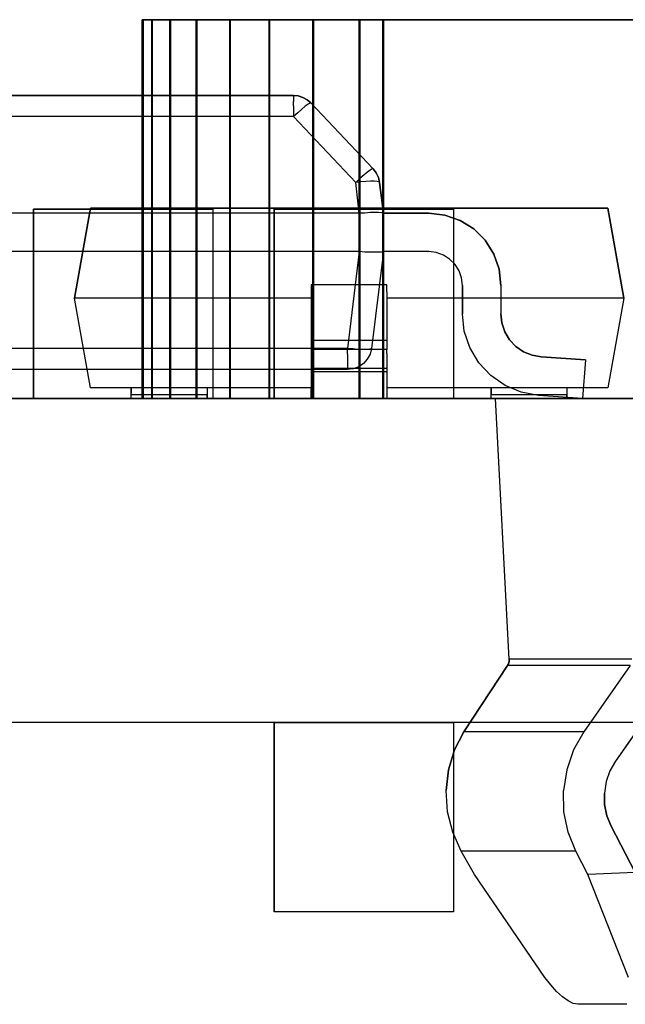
# Model space of a CAD drawing. Header units: inches. Extents: x 0 to 297, y -210 to 0.
# Tile 13 of 82: x 110.45 to 112.05, y -178.54 to -175.94. Entities that reach past the tile are written whole.
import ezdxf

# ---------------------------------------------------------------- set-up
doc = ezdxf.new("R2010")
doc.units = ezdxf.units.IN
doc.header["$MEASUREMENT"] = 0

msp = doc.modelspace()

# ---------------------------------------------------------------- linework, layer by layer
at = {"color": 18, "true_color": 0x000000}
for p, q in [((110.7757, -176.9401), (110.7757, -175.9401)), ((110.7757, -175.9401), (110.7997, -175.9401)), ((110.7757, -175.9401), (110.7757, -176.9401)), ((110.7997, -175.9401), (110.7757, -175.9401)), ((110.7778, -176.9401), (110.7778, -175.9401)), ((110.7778, -175.9401), (110.8018, -175.9401)), ((110.7778, -175.9401), (110.7778, -176.9401)), ((110.8018, -175.9401), (110.7778, -175.9401)), ((110.7997, -175.9401), (110.8477, -175.9401)), ((110.7997, -175.9401), (110.7997, -176.9401)), ((110.8477, -175.9401), (110.7997, -175.9401)), ((110.8018, -175.9401), (110.8498, -175.9401)), ((110.8018, -175.9401), (110.8018, -176.9401)), ((110.8498, -175.9401), (110.8018, -175.9401)), ((110.8477, -175.9401), (110.9172, -175.9401)), ((110.8477, -175.9401), (110.8477, -176.9401)), ((110.9172, -175.9401), (110.8477, -175.9401)), ((110.8498, -175.9401), (110.9193, -175.9401)), ((110.8498, -175.9401), (110.8498, -176.9401)), ((110.9193, -175.9401), (110.8498, -175.9401)), ((110.9172, -175.9401), (111.0057, -175.9401)), ((110.9172, -175.9401), (110.9172, -176.9401)), ((111.0057, -175.9401), (110.9172, -175.9401)), ((110.9193, -175.9401), (111.0078, -175.9401)), ((110.9193, -175.9401), (110.9193, -176.9401)), ((111.0078, -175.9401), (110.9193, -175.9401)), ((111.0057, -175.9401), (111.1097, -175.9401)), ((111.0057, -175.9401), (111.0057, -176.9401)), ((111.1097, -175.9401), (111.0057, -175.9401)), ((111.0078, -175.9401), (111.1118, -175.9401)), ((111.0078, -175.9401), (111.0078, -176.9401)), ((111.1118, -175.9401), (111.0078, -175.9401)), ((111.1097, -175.9401), (111.2252, -175.9401)), ((111.1097, -175.9401), (111.1097, -176.9401)), ((111.2252, -175.9401), (111.1097, -175.9401)), ((111.1118, -175.9401), (111.2273, -175.9401)), ((111.1118, -175.9401), (111.1118, -176.9401)), ((111.2273, -175.9401), (111.1118, -175.9401)), ((111.2252, -175.9401), (111.3477, -175.9401)), ((111.2252, -175.9401), (111.2252, -176.9401)), ((111.3477, -175.9401), (111.2252, -175.9401)), ((111.2273, -175.9401), (111.3498, -175.9401)), ((111.2273, -175.9401), (111.2273, -176.9401)), ((111.3498, -175.9401), (111.2273, -175.9401)), ((111.3477, -175.9401), (111.4102, -175.9401)), ((111.3477, -175.9401), (111.3477, -176.9401)), ((111.4102, -175.9401), (111.3477, -175.9401)), ((111.3498, -175.9401), (111.4123, -175.9401)), ((111.3498, -175.9401), (111.3498, -176.9401)), ((111.4123, -175.9401), (111.3498, -175.9401)), ((111.4102, -175.9401), (112.6402, -175.9401)), ((112.6402, -175.9401), (111.4102, -175.9401)), ((111.4102, -175.9401), (111.4102, -176.9401)), ((111.4123, -175.9401), (112.6423, -175.9401)), ((112.6423, -175.9401), (111.4123, -175.9401)), ((111.4123, -175.9401), (111.4123, -176.9401)), ((109.5506, -176.1401), (111.1746, -176.1401)), ((111.1746, -176.1401), (109.5506, -176.1401)), ((111.1746, -176.1401), (111.1876, -176.1411)), ((111.1876, -176.1411), (111.1746, -176.1401)), ((111.1746, -176.1416), (111.1746, -176.1401)), ((111.1746, -176.1416), (111.1746, -176.1471)), ((111.1746, -176.1471), (111.1746, -176.1561)), ((111.1876, -176.1411), (111.1996, -176.1451)), ((111.1996, -176.1451), (111.1876, -176.1411)), ((111.1996, -176.1451), (111.2111, -176.1516)), ((111.2111, -176.1516), (111.1996, -176.1451)), ((111.1746, -176.1671), (111.1746, -176.1561)), ((111.1746, -176.1671), (111.1746, -176.1811)), ((111.2061, -176.1686), (111.1966, -176.1761)), ((111.2136, -176.1631), (111.2061, -176.1686)), ((111.2111, -176.1516), (111.2206, -176.1596)), ((111.2206, -176.1596), (111.2111, -176.1516)), ((111.2186, -176.1601), (111.2136, -176.1631)), ((111.2206, -176.1596), (111.2186, -176.1601)), ((111.2206, -176.1596), (111.3851, -176.3336)), ((111.3851, -176.3336), (111.2206, -176.1596)), ((111.1746, -176.1956), (109.5506, -176.1956)), ((111.1746, -176.1811), (111.1746, -176.1956)), ((111.1861, -176.1856), (111.1746, -176.1956)), ((111.3391, -176.3696), (111.1746, -176.1956)), ((111.1966, -176.1761), (111.1861, -176.1856)), ((111.3611, -176.3501), (111.3501, -176.3591)), ((111.3701, -176.3426), (111.3611, -176.3501)), ((111.3776, -176.3371), (111.3701, -176.3426)), ((111.3826, -176.3341), (111.3776, -176.3371)), ((111.3851, -176.3336), (111.3826, -176.3341)), ((111.3851, -176.3336), (111.3931, -176.3446)), ((111.3931, -176.3446), (111.3851, -176.3336)), ((111.3931, -176.3446), (111.3991, -176.3566)), ((111.3991, -176.3566), (111.3931, -176.3446)), ((111.3991, -176.3566), (111.4021, -176.3696)), ((111.4021, -176.3696), (111.3991, -176.3566)), ((111.3501, -176.3591), (111.3391, -176.3696)), ((111.3526, -176.3681), (111.3391, -176.3696)), ((111.3486, -176.4511), (111.3391, -176.3696)), ((111.3661, -176.3671), (111.3526, -176.3681)), ((111.3781, -176.3666), (111.3661, -176.3671)), ((111.3881, -176.3666), (111.3781, -176.3666)), ((111.3956, -176.3671), (111.3881, -176.3666)), ((111.4001, -176.3681), (111.3956, -176.3671)), ((111.4021, -176.3696), (111.4001, -176.3681)), ((111.4021, -176.3696), (111.4121, -176.4511)), ((111.4121, -176.4511), (111.4021, -176.3696)), ((111.3486, -176.4511), (109.5196, -176.4511)), ((110.4882, -176.9401), (110.4882, -176.4401)), ((110.4882, -176.4401), (110.9622, -176.4401)), ((110.4882, -176.4401), (110.4882, -176.9401)), ((110.9622, -176.4401), (110.4882, -176.4401)), ((110.5966, -176.6751), (110.6386, -176.4376)), ((110.6386, -176.4376), (110.5966, -176.6751)), ((110.6386, -176.4376), (112.0046, -176.4376)), ((112.0046, -176.4376), (110.6386, -176.4376)), ((110.9622, -176.4401), (110.9622, -176.9401)), ((110.9622, -176.4401), (110.9622, -176.9401)), ((111.1236, -176.9401), (111.1236, -176.4401)), ((111.1236, -176.4401), (111.5976, -176.4401)), ((111.1236, -176.4401), (111.1236, -176.9401)), ((111.5976, -176.4401), (111.1236, -176.4401)), ((111.3631, -176.4506), (111.3486, -176.4511)), ((111.3486, -176.5526), (111.3486, -176.4511)), ((111.3771, -176.4496), (111.3631, -176.4506)), ((111.3896, -176.4496), (111.3771, -176.4496)), ((111.3996, -176.4496), (111.3896, -176.4496)), ((111.4071, -176.4501), (111.3996, -176.4496)), ((111.4106, -176.4506), (111.4071, -176.4501)), ((111.4121, -176.4511), (111.4106, -176.4506)), ((111.4121, -176.4511), (111.5321, -176.4511)), ((111.4121, -176.4511), (111.4121, -176.5526)), ((111.4121, -176.4511), (111.4121, -176.4511)), ((111.4121, -176.4511), (111.4121, -176.4511)), ((111.5321, -176.4511), (111.4121, -176.4511)), ((111.5321, -176.4511), (111.5741, -176.4561)), ((111.5741, -176.4561), (111.5321, -176.4511)), ((111.5741, -176.4561), (111.6146, -176.4701)), ((111.6146, -176.4701), (111.5741, -176.4561)), ((111.5976, -176.4401), (111.5976, -176.9401)), ((111.5976, -176.4401), (111.5976, -176.9401)), ((112.0046, -176.4376), (112.0466, -176.6751)), ((112.0466, -176.6751), (112.0046, -176.4376)), ((111.6146, -176.4701), (111.6506, -176.4926)), ((111.6506, -176.4926), (111.6146, -176.4701)), ((111.4121, -176.5046), (111.4121, -176.5526)), ((111.6506, -176.4926), (111.6806, -176.5226)), ((111.6806, -176.5226), (111.6506, -176.4926)), ((111.6806, -176.5226), (111.7036, -176.5591)), ((111.7036, -176.5591), (111.6806, -176.5226)), ((111.3486, -176.5526), (109.5196, -176.5526)), ((111.3486, -176.5526), (111.3176, -176.8081)), ((111.3631, -176.5536), (111.3486, -176.5526)), ((111.3776, -176.5541), (111.3631, -176.5536)), ((111.3901, -176.5541), (111.3776, -176.5541)), ((111.4121, -176.5526), (111.3806, -176.8081)), ((111.4121, -176.5526), (111.3806, -176.8081)), ((111.4001, -176.5541), (111.3901, -176.5541)), ((111.4071, -176.5541), (111.4001, -176.5541)), ((111.4106, -176.5531), (111.4071, -176.5541)), ((111.4121, -176.5526), (111.4106, -176.5531)), ((111.5321, -176.5526), (111.4121, -176.5526)), ((111.4121, -176.5526), (111.4121, -176.5526)), ((111.4121, -176.5526), (111.4121, -176.5526)), ((111.4121, -176.5526), (111.4121, -176.5526)), ((111.5321, -176.5526), (111.4121, -176.5526)), ((111.5516, -176.5551), (111.5321, -176.5526)), ((111.5516, -176.5551), (111.5321, -176.5526)), ((111.5706, -176.5616), (111.5516, -176.5551)), ((111.5706, -176.5616), (111.5516, -176.5551)), ((111.5871, -176.5721), (111.5706, -176.5616)), ((111.5871, -176.5721), (111.5706, -176.5616)), ((111.7036, -176.5591), (111.7176, -176.5991)), ((111.7176, -176.5991), (111.7036, -176.5591)), ((111.6016, -176.5861), (111.5871, -176.5721)), ((111.6016, -176.5861), (111.5871, -176.5721)), ((111.6121, -176.6031), (111.6016, -176.5861)), ((111.6121, -176.6031), (111.6016, -176.5861)), ((111.6186, -176.6216), (111.6121, -176.6031)), ((111.6186, -176.6216), (111.6121, -176.6031)), ((111.7176, -176.5991), (111.7226, -176.6416)), ((111.7226, -176.6416), (111.7176, -176.5991)), ((111.2216, -176.6401), (111.2216, -176.6591)), ((111.4216, -176.6401), (111.2216, -176.6401)), ((111.4216, -176.6591), (111.4216, -176.6401)), ((111.6206, -176.6416), (111.6186, -176.6216)), ((111.6206, -176.6416), (111.6186, -176.6216)), ((111.6206, -176.7166), (111.6206, -176.6416)), ((111.6206, -176.6416), (111.6206, -176.7166)), ((111.7226, -176.6416), (111.7226, -176.7166)), ((111.7226, -176.6416), (111.7226, -176.7166)), ((111.2216, -176.6591), (111.2216, -176.6851)), ((111.4216, -176.6591), (111.4216, -176.6851)), ((110.6386, -176.9126), (110.5966, -176.6751)), ((110.6386, -176.9126), (110.5966, -176.6751)), ((111.2216, -176.6751), (110.5966, -176.6751)), ((111.2216, -176.6851), (111.2216, -176.7161)), ((112.0466, -176.6751), (111.4216, -176.6751)), ((111.4216, -176.6851), (111.4216, -176.7161)), ((112.0466, -176.6751), (112.0046, -176.9126)), ((112.0466, -176.6751), (112.0046, -176.9126)), ((111.2216, -176.7161), (111.2216, -176.7506)), ((111.4216, -176.7161), (111.4216, -176.7506)), ((111.6256, -176.7626), (111.6206, -176.7166)), ((111.6256, -176.7626), (111.6206, -176.7166)), ((111.7226, -176.7166), (111.7251, -176.7406)), ((111.7251, -176.7406), (111.7226, -176.7166)), ((111.7251, -176.7406), (111.7326, -176.7641)), ((111.7326, -176.7641), (111.7251, -176.7406)), ((111.2216, -176.7506), (111.2216, -176.7871)), ((111.4216, -176.7506), (111.4216, -176.7871)), ((111.6401, -176.8061), (111.6256, -176.7626)), ((111.6401, -176.8061), (111.6256, -176.7626)), ((111.7326, -176.7641), (111.7451, -176.7851)), ((111.7451, -176.7851), (111.7326, -176.7641)), ((111.2216, -176.7871), (111.2216, -176.8111)), ((111.4216, -176.7871), (111.2216, -176.7871)), ((111.4216, -176.7871), (111.4216, -176.8111)), ((111.7451, -176.7851), (111.7621, -176.8031)), ((111.7621, -176.8031), (111.7451, -176.7851)), ((111.3176, -176.8081), (109.5506, -176.8081)), ((111.2216, -176.8111), (111.2216, -176.8216)), ((111.4216, -176.8111), (111.2216, -176.8111)), ((111.2216, -176.8216), (111.2216, -176.8316)), ((111.3316, -176.8096), (111.3176, -176.8081)), ((111.3176, -176.8231), (111.3176, -176.8081)), ((111.3176, -176.8231), (111.3176, -176.8366)), ((111.3446, -176.8106), (111.3316, -176.8096)), ((111.3566, -176.8111), (111.3446, -176.8106)), ((111.3666, -176.8111), (111.3566, -176.8111)), ((111.3741, -176.8106), (111.3666, -176.8111)), ((111.3771, -176.8231), (111.3696, -176.8366)), ((111.3771, -176.8231), (111.3696, -176.8366)), ((111.3786, -176.8096), (111.3741, -176.8106)), ((111.3806, -176.8081), (111.3771, -176.8231)), ((111.3806, -176.8081), (111.3771, -176.8231)), ((111.3806, -176.8081), (111.3786, -176.8096)), ((111.4216, -176.8216), (111.4216, -176.8111)), ((111.4216, -176.8216), (111.4216, -176.8316)), ((111.6641, -176.8461), (111.6401, -176.8061)), ((111.6641, -176.8461), (111.6401, -176.8061)), ((111.7621, -176.8031), (111.7821, -176.8171)), ((111.7821, -176.8171), (111.7621, -176.8031)), ((111.7821, -176.8171), (111.8046, -176.8261)), ((111.8046, -176.8261), (111.7821, -176.8171)), ((111.2216, -176.8316), (111.2216, -176.8411)), ((111.2216, -176.8411), (111.2216, -176.8491)), ((111.2216, -176.8491), (111.2216, -176.8551)), ((111.3176, -176.8366), (111.3176, -176.8481)), ((111.3176, -176.8481), (111.3176, -176.8566)), ((111.3596, -176.8481), (111.3471, -176.8566)), ((111.3596, -176.8481), (111.3471, -176.8566)), ((111.3696, -176.8366), (111.3596, -176.8481)), ((111.3696, -176.8366), (111.3596, -176.8481)), ((111.4216, -176.8316), (111.4216, -176.8411)), ((111.4216, -176.8411), (111.4216, -176.8491)), ((111.4216, -176.8491), (111.4216, -176.8551)), ((111.6956, -176.8796), (111.6641, -176.8461)), ((111.6956, -176.8796), (111.6641, -176.8461)), ((111.8046, -176.8261), (111.8286, -176.8306)), ((111.8286, -176.8306), (111.8046, -176.8261)), ((111.8286, -176.8306), (111.9456, -176.8386)), ((111.9456, -176.8386), (111.8286, -176.8306)), ((111.9456, -176.8386), (111.9381, -176.9401)), ((111.9456, -176.8386), (111.9381, -176.9401)), ((111.3176, -176.8641), (109.5506, -176.8641)), ((111.3176, -176.8641), (109.5506, -176.8641)), ((111.2216, -176.8551), (111.2216, -176.8591)), ((111.2216, -176.8591), (111.2216, -176.8611)), ((111.2216, -176.8611), (111.2216, -176.8701)), ((111.4216, -176.8611), (111.2216, -176.8611)), ((111.4216, -176.8701), (111.2216, -176.8701)), ((111.2216, -176.8701), (111.2216, -176.9401)), ((111.3176, -176.8566), (111.3176, -176.8621)), ((111.3326, -176.8621), (111.3176, -176.8641)), ((111.3326, -176.8621), (111.3176, -176.8641)), ((111.3176, -176.8621), (111.3176, -176.8641)), ((111.3471, -176.8566), (111.3326, -176.8621)), ((111.3471, -176.8566), (111.3326, -176.8621)), ((111.4216, -176.8551), (111.4216, -176.8591)), ((111.4216, -176.8591), (111.4216, -176.8611)), ((111.4216, -176.8611), (111.4216, -176.8701)), ((111.4216, -176.8701), (111.4216, -176.9401)), ((111.7336, -176.9061), (111.6956, -176.8796)), ((111.7336, -176.9061), (111.6956, -176.8796)), ((110.7466, -176.9126), (110.6386, -176.9126)), ((111.2216, -176.9126), (110.6386, -176.9126)), ((110.7466, -176.9266), (110.7466, -176.9126)), ((110.7466, -176.9126), (110.7466, -176.9161)), ((110.7466, -176.9161), (110.7466, -176.9266)), ((110.7466, -176.9311), (110.7466, -176.9266)), ((110.7466, -176.9311), (110.7466, -176.9266)), ((111.2216, -176.9126), (110.9466, -176.9126)), ((110.9466, -176.9126), (110.9466, -176.9311)), ((110.9466, -176.9126), (110.9466, -176.9161)), ((110.9466, -176.9161), (110.9466, -176.9266)), ((110.9466, -176.9266), (110.9466, -176.9311)), ((111.2216, -176.9401), (111.2216, -176.9126)), ((111.6966, -176.9126), (111.4216, -176.9126)), ((111.4216, -176.9126), (111.4216, -176.9401)), ((112.0046, -176.9126), (111.4216, -176.9126)), ((111.6966, -176.9311), (111.6966, -176.9126)), ((111.6966, -176.9126), (111.6966, -176.9161)), ((111.6966, -176.9161), (111.6966, -176.9266)), ((111.6966, -176.9266), (111.6966, -176.9311)), ((111.7761, -176.9236), (111.7336, -176.9061)), ((111.7761, -176.9236), (111.7336, -176.9061)), ((111.8216, -176.9321), (111.7761, -176.9236)), ((111.8216, -176.9321), (111.7761, -176.9236)), ((112.0046, -176.9126), (111.8966, -176.9126)), ((111.8966, -176.9126), (111.8966, -176.9311)), ((111.8966, -176.9126), (111.8966, -176.9161)), ((111.8966, -176.9161), (111.8966, -176.9266)), ((111.8966, -176.9266), (111.8966, -176.9311)), ((82.2458, -176.9401), (183.8458, -176.9401)), ((111.7083, -176.9401), (109.0283, -176.9401)), ((113.9058, -176.9401), (110.4158, -176.9401)), ((110.9622, -176.9401), (110.4882, -176.9401)), ((110.9622, -176.9401), (110.4882, -176.9401)), ((110.7466, -176.9401), (110.7466, -176.9311)), ((110.7466, -176.9401), (110.7466, -176.9311)), ((110.9466, -176.9311), (110.7466, -176.9311)), ((110.9466, -176.9401), (110.7466, -176.9401)), ((110.9466, -176.9401), (110.7466, -176.9401)), ((110.7997, -176.9401), (110.7757, -176.9401)), ((110.7997, -176.9401), (110.7757, -176.9401)), ((110.8018, -176.9401), (110.7778, -176.9401)), ((110.8018, -176.9401), (110.7778, -176.9401)), ((110.8477, -176.9401), (110.7997, -176.9401)), ((110.8477, -176.9401), (110.7997, -176.9401)), ((110.8498, -176.9401), (110.8018, -176.9401)), ((110.8498, -176.9401), (110.8018, -176.9401)), ((110.9172, -176.9401), (110.8477, -176.9401)), ((110.9172, -176.9401), (110.8477, -176.9401)), ((110.9193, -176.9401), (110.8498, -176.9401)), ((110.9193, -176.9401), (110.8498, -176.9401)), ((111.0057, -176.9401), (110.9172, -176.9401)), ((111.0057, -176.9401), (110.9172, -176.9401)), ((111.0078, -176.9401), (110.9193, -176.9401)), ((111.0078, -176.9401), (110.9193, -176.9401)), ((110.9466, -176.9311), (110.9466, -176.9401)), ((110.9466, -176.9401), (110.9466, -176.9311)), ((111.1097, -176.9401), (111.0057, -176.9401)), ((111.1097, -176.9401), (111.0057, -176.9401)), ((111.1118, -176.9401), (111.0078, -176.9401)), ((111.1118, -176.9401), (111.0078, -176.9401)), ((111.2252, -176.9401), (111.1097, -176.9401)), ((111.2252, -176.9401), (111.1097, -176.9401)), ((111.2273, -176.9401), (111.1118, -176.9401)), ((111.2273, -176.9401), (111.1118, -176.9401)), ((111.5976, -176.9401), (111.1236, -176.9401)), ((111.5976, -176.9401), (111.1236, -176.9401)), ((111.4216, -176.9401), (111.2216, -176.9401)), ((111.4216, -176.9401), (111.2216, -176.9401)), ((111.3477, -176.9401), (111.2252, -176.9401)), ((111.3477, -176.9401), (111.2252, -176.9401)), ((111.3498, -176.9401), (111.2273, -176.9401)), ((111.3498, -176.9401), (111.2273, -176.9401)), ((111.4102, -176.9401), (111.3477, -176.9401)), ((111.4102, -176.9401), (111.3477, -176.9401)), ((111.4123, -176.9401), (111.3498, -176.9401)), ((111.4123, -176.9401), (111.3498, -176.9401)), ((112.6402, -176.9401), (111.4102, -176.9401)), ((112.6402, -176.9401), (111.4102, -176.9401)), ((112.6423, -176.9401), (111.4123, -176.9401)), ((112.6423, -176.9401), (111.4123, -176.9401)), ((111.6966, -176.9401), (111.6966, -176.9311)), ((111.6966, -176.9401), (111.6966, -176.9311)), ((111.8966, -176.9311), (111.6966, -176.9311)), ((111.8966, -176.9401), (111.6966, -176.9401)), ((111.8966, -176.9401), (111.6966, -176.9401)), ((111.7443, -177.6291), (111.7083, -176.9401)), ((111.7443, -177.6291), (111.7083, -176.9401)), ((111.9381, -176.9401), (111.8216, -176.9321)), ((111.9381, -176.9401), (111.8216, -176.9321)), ((111.8966, -176.9311), (111.8966, -176.9401)), ((111.8966, -176.9401), (111.8966, -176.9311)), ((111.7438, -177.6351), (111.7443, -177.6291)), ((111.7443, -177.6291), (111.7438, -177.6351)), ((112.0683, -177.6291), (111.7443, -177.6291)), ((111.6248, -177.8206), (111.7398, -177.6456)), ((111.7398, -177.6456), (111.6248, -177.8206)), ((111.7398, -177.6456), (111.7423, -177.6406)), ((111.7423, -177.6406), (111.7398, -177.6456)), ((112.0633, -177.6456), (111.7398, -177.6456)), ((111.7423, -177.6406), (111.7438, -177.6351)), ((111.7438, -177.6351), (111.7423, -177.6406)), ((112.0633, -177.6456), (111.9413, -177.8206)), ((112.1473, -177.7226), (112.0248, -177.8976)), ((112.1313, -177.7456), (112.0248, -177.8976)), ((183.8458, -177.7959), (82.2458, -177.7959)), ((111.1236, -178.2959), (111.1236, -177.7959)), ((111.1236, -177.7959), (111.5976, -177.7959)), ((111.5976, -177.7959), (111.1236, -177.7959)), ((111.1236, -177.7959), (111.1236, -178.2959)), ((111.5976, -177.7959), (111.5976, -178.2959)), ((111.5976, -177.7959), (111.5976, -178.2959)), ((111.6003, -177.8681), (111.6248, -177.8206)), ((111.6248, -177.8206), (111.6003, -177.8681)), ((111.9413, -177.8206), (111.6248, -177.8206)), ((111.9413, -177.8206), (111.9143, -177.8681)), ((111.5843, -177.9206), (111.6003, -177.8681)), ((111.6003, -177.8681), (111.5843, -177.9206)), ((111.9143, -177.8681), (111.8963, -177.9206)), ((112.0248, -177.8976), (112.0103, -177.9236)), ((112.0248, -177.8976), (112.0103, -177.9236)), ((111.5783, -177.9756), (111.5843, -177.9206)), ((111.5843, -177.9206), (111.5783, -177.9756)), ((111.8963, -177.9206), (111.8878, -177.9756)), ((112.0103, -177.9236), (112.0003, -177.9521)), ((112.0103, -177.9236), (112.0003, -177.9521)), ((112.0003, -177.9521), (111.9958, -177.9821)), ((112.0003, -177.9521), (111.9958, -177.9821)), ((111.5818, -178.0316), (111.5783, -177.9756)), ((111.5818, -178.0316), (111.5783, -177.9756)), ((111.8888, -178.0316), (111.8878, -177.9756)), ((111.9958, -177.9821), (111.9963, -178.0126)), ((111.9963, -178.0126), (111.9958, -177.9821)), ((111.9963, -178.0126), (112.0023, -178.0421)), ((112.0023, -178.0421), (111.9963, -178.0126)), ((111.5953, -178.0856), (111.5818, -178.0316)), ((111.5953, -178.0856), (111.5818, -178.0316)), ((111.8998, -178.0856), (111.8888, -178.0316)), ((112.0023, -178.0421), (112.0133, -178.0696)), ((112.0133, -178.0696), (112.0023, -178.0421)), ((112.0133, -178.0696), (112.0773, -178.1921)), ((112.0773, -178.1921), (112.0133, -178.0696)), ((111.6173, -178.1356), (111.5953, -178.0856)), ((111.6173, -178.1356), (111.5953, -178.0856)), ((111.9203, -178.1356), (111.8998, -178.0856)), ((111.6523, -178.1976), (111.6173, -178.1356)), ((111.6523, -178.1976), (111.6173, -178.1356)), ((111.9203, -178.1356), (111.6173, -178.1356)), ((111.9523, -178.1976), (111.9203, -178.1356)), ((111.8388, -178.4691), (111.6523, -178.1976)), ((111.8388, -178.4691), (111.6523, -178.1976)), ((112.0773, -178.1921), (111.9523, -178.1976)), ((112.0593, -178.4691), (111.9523, -178.1976)), ((111.5976, -178.2959), (111.1236, -178.2959)), ((111.5976, -178.2959), (111.1236, -178.2959)), ((111.8538, -178.4886), (111.8388, -178.4691)), ((111.8538, -178.4886), (111.8388, -178.4691)), ((111.8693, -178.5061), (111.8538, -178.4886)), ((111.8693, -178.5061), (111.8538, -178.4886)), ((111.8848, -178.5206), (111.8693, -178.5061)), ((111.8848, -178.5206), (111.8693, -178.5061)), ((111.8998, -178.5311), (111.8848, -178.5206)), ((111.8998, -178.5311), (111.8848, -178.5206)), ((111.9133, -178.5381), (111.8998, -178.5311)), ((111.9133, -178.5381), (111.8998, -178.5311)), ((111.9253, -178.5401), (111.9133, -178.5381)), ((111.9253, -178.5401), (111.9133, -178.5381)), ((112.0508, -178.5401), (111.9253, -178.5401)), ((112.0498, -178.5401), (111.9253, -178.5401)), ((112.0508, -178.5401), (112.0498, -178.5401)), ((112.0553, -178.5396), (112.0508, -178.5401))]:
    msp.add_line(p, q, dxfattribs=at)

doc.saveas('drawing.dxf')
